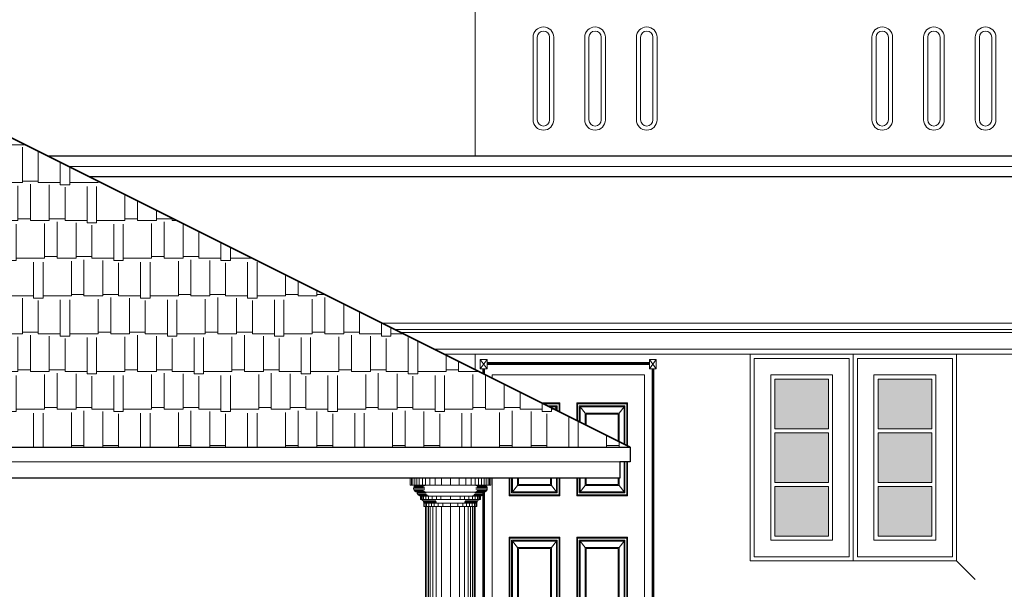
# Model space of a CAD drawing. Header units: centimetres. Extents: x 157 to 4450, y 465 to 3176.
# Tile 17 of 19: x 3096 to 3573, y 2400 to 2675. Entities that reach past the tile are written whole.
import ezdxf
from ezdxf.xclip import XClip

# ---------------------------------------------------------------- set-up
doc = ezdxf.new("R2010")
doc.units = ezdxf.units.CM
doc.header["$XCLIPFRAME"] = 0
doc.layers.get('0').update_dxf_attribs({"lineweight": 25})
for name, color, linetype, lineweight in [('1.000', 144, 'Continuous', 13), ('column', 56, 'Continuous', 5), ('Dimension', 8, 'Continuous', 18), ('FURNIT', 204, 'Continuous', 9), ('Glass', 161, 'Continuous', 5), ('Hatch', 12, 'Continuous', 15), ('Win', 5, 'Continuous', 20)]:
    doc.layers.add(name, color=color, linetype=linetype, lineweight=lineweight)

# ---------------------------------------------------------------- blocks, each defined once
blk = doc.blocks.new('Door - 90x210 (Common)')
for p, q in [((-45.04499999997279, -210), (-45.04499999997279, 0)), ((-45.04499999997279, -180), (-45.04499999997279, 0)), ((-45.04499999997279, 0), (-45.04499999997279, -180)), ((-45.04499999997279, 0), (45.04499999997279, 0)), ((45.04499999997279, -180), (45.04499999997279, 0)), ((45.04499999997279, 0), (45.04499999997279, -180)), ((45.04499999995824, -210.0000000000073), (45.04499999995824, 0)), ((45.04499999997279, 0), (45.04499999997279, -210)), ((-39.31199999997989, -7), (-39.31199999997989, -2.5)), ((39.31199999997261, -7), (39.31199999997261, -2.5)), ((-39.31199999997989, -7), (-42.58799999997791, -7)), ((-40.54049999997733, -210), (-40.54049999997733, -7)), ((39.31199999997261, -5), (-39.31199999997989, -5)), ((42.58799999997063, -7), (39.31199999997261, -7)), ((40.54049999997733, -7), (40.54049999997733, -210)), ((-45.04499999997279, -12), (-45.04499999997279, -180)), ((-36.85499999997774, -210), (-36.85499999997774, -10)), ((-36.85499999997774, -10), (36.85499999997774, -10)), ((36.85499999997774, -10), (36.85499999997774, -210)), ((45.04499999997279, -12), (45.04499999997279, -180)), ((-28.66499999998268, -68.5), (-28.66499999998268, -23.5)), ((-28.66499999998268, -23.5), (-4.094999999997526, -23.5)), ((-4.094999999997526, -23.5), (-4.094999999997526, -68.5)), ((4.094999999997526, -23.5), (4.094999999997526, -68.5)), ((28.66499999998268, -23.5), (4.094999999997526, -23.5)), ((28.66499999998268, -68.5), (28.66499999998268, -23.5)), ((-28.66499999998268, -68.5), (-4.094999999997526, -68.5)), ((28.66499999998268, -68.5), (4.094999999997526, -68.5)), ((-28.66499999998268, -133.5), (-28.66499999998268, -88.5)), ((-28.66499999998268, -88.5), (-4.094999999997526, -88.5)), ((-4.094999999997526, -88.5), (-4.094999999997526, -133.5)), ((28.66499999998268, -88.5), (4.094999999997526, -88.5)), ((4.094999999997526, -88.5), (4.094999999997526, -133.5)), ((28.66499999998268, -133.5), (28.66499999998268, -88.5)), ((-28.66499999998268, -133.5), (-4.094999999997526, -133.5)), ((28.66499999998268, -133.5), (4.094999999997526, -133.5)), ((-28.66499999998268, -200), (-28.66499999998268, -155)), ((-28.66499999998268, -155), (-4.094999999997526, -155)), ((-4.094999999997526, -155), (-4.094999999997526, -200)), ((28.66499999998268, -155), (4.094999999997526, -155)), ((4.094999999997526, -155), (4.094999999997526, -200)), ((28.66499999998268, -200), (28.66499999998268, -155)), ((-45.04499999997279, -195.0000000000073), (-45.04499999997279, -210.0000000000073)), ((-28.66499999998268, -200), (-4.094999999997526, -200)), ((28.66499999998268, -200), (4.094999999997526, -200)), ((47.04499999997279, -210), (-47.04499999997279, -210))]:
    blk.add_line(p, q)
at = {"layer": 'FURNIT'}
for p, q in [((-42.58799999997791, -7), (-39.31199999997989, -2.5)), ((-39.31199999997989, -7), (-42.58799999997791, -2.5)), ((-42.58799999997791, -7), (-42.58799999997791, -2.5)), ((-39.31199999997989, -2.5), (-42.58799999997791, -2.5)), ((39.31199999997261, -4), (-39.31199999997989, -4)), ((39.31199999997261, -4.5), (-39.31199999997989, -4.5)), ((39.31199999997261, -7), (42.58799999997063, -2.5)), ((42.58799999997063, -7), (39.31199999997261, -2.5)), ((42.58799999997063, -2.5), (39.31199999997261, -2.5)), ((42.58799999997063, -7), (42.58799999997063, -2.5)), ((-41.3594999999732, -210), (-41.3594999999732, -7)), ((-40.94999999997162, -210), (-40.94999999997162, -7)), ((40.9499999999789, -7), (40.9499999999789, -210)), ((41.3594999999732, -7), (41.3594999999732, -210)), ((-28.25549999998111, -68), (-28.25549999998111, -24)), ((-28.25549999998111, -24), (-4.504499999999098, -24)), ((-27.43649999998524, -67), (-27.43649999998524, -25)), ((-27.43649999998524, -25), (-5.323499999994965, -25)), ((-27.02699999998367, -66.5), (-27.02699999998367, -25.5)), ((-27.02699999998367, -25.5), (-5.732999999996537, -25.5)), ((-24.56999999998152, -28.5), (-27.02699999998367, -25.5)), ((-24.56999999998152, -63.5), (-24.56999999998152, -28.5)), ((-24.56999999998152, -28.5), (-8.189999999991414, -28.5)), ((-8.189999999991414, -28.5), (-5.732999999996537, -25.5)), ((-8.189999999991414, -28.5), (-8.189999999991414, -63.5)), ((-5.732999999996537, -25.5), (-5.732999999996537, -66.5)), ((-5.323499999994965, -25), (-5.323499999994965, -67)), ((-4.504499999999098, -24), (-4.504499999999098, -68)), ((4.504499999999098, -24), (4.504499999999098, -68)), ((28.25549999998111, -24), (4.504499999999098, -24)), ((5.323499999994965, -25), (5.323499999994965, -67)), ((27.43649999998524, -25), (5.323499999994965, -25)), ((5.732999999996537, -25.5), (5.732999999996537, -66.5)), ((27.02699999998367, -25.5), (5.732999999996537, -25.5)), ((8.18999999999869, -28.5), (5.732999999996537, -25.5)), ((8.18999999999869, -28.5), (8.18999999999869, -63.5)), ((24.5699999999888, -28.5), (8.18999999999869, -28.5)), ((24.5699999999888, -28.5), (27.02699999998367, -25.5)), ((24.5699999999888, -63.5), (24.5699999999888, -28.5)), ((27.02699999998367, -66.5), (27.02699999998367, -25.5)), ((27.43649999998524, -67), (27.43649999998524, -25)), ((28.25549999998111, -68), (28.25549999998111, -24)), ((-24.16049999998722, -63), (-24.16049999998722, -29)), ((-24.16049999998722, -29), (-8.599499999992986, -29)), ((-8.599499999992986, -29), (-8.599499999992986, -63)), ((8.599499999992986, -29), (8.599499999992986, -63)), ((24.16049999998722, -29), (8.599499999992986, -29)), ((24.16049999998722, -63), (24.16049999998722, -29)), ((-24.56999999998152, -63.5), (-27.02699999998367, -66.5)), ((-27.02699999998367, -66.5), (-5.732999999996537, -66.5)), ((-24.56999999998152, -63.5), (-8.189999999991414, -63.5)), ((-24.16049999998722, -63), (-8.599499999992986, -63)), ((-8.189999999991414, -63.5), (-5.732999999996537, -66.5)), ((8.18999999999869, -63.5), (5.732999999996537, -66.5)), ((27.02699999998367, -66.5), (5.732999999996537, -66.5)), ((24.5699999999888, -63.5), (8.18999999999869, -63.5)), ((24.16049999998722, -63), (8.599499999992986, -63)), ((24.5699999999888, -63.5), (27.02699999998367, -66.5)), ((-28.25549999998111, -68), (-4.504499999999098, -68)), ((-27.43649999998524, -67), (-5.323499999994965, -67)), ((28.25549999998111, -68), (4.504499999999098, -68)), ((27.43649999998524, -67), (5.323499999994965, -67)), ((-28.25549999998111, -133), (-28.25549999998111, -89)), ((-28.25549999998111, -89), (-4.504499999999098, -89)), ((-27.43649999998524, -132), (-27.43649999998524, -90)), ((-27.43649999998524, -90), (-5.323499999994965, -90)), ((-27.02699999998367, -131.5), (-27.02699999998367, -90.5)), ((-27.02699999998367, -90.5), (-5.732999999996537, -90.5)), ((-24.56999999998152, -93.5), (-27.02699999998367, -90.5)), ((-8.189999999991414, -93.5), (-5.732999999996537, -90.5)), ((-5.732999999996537, -90.5), (-5.732999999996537, -131.5)), ((-5.323499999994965, -90), (-5.323499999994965, -132)), ((-4.504499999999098, -89), (-4.504499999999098, -133)), ((28.25549999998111, -89), (4.504499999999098, -89)), ((4.504499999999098, -89), (4.504499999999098, -133)), ((27.43649999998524, -90), (5.323499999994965, -90)), ((5.323499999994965, -90), (5.323499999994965, -132)), ((27.02699999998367, -90.5), (5.732999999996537, -90.5)), ((5.732999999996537, -90.5), (5.732999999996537, -131.5)), ((8.18999999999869, -93.5), (5.732999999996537, -90.5)), ((24.5699999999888, -93.5), (27.02699999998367, -90.5)), ((27.02699999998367, -131.5), (27.02699999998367, -90.5)), ((27.43649999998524, -132), (27.43649999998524, -90)), ((28.25549999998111, -133), (28.25549999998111, -89)), ((-24.56999999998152, -128.5), (-24.56999999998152, -93.5)), ((-24.56999999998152, -93.5), (-8.189999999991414, -93.5)), ((-24.16049999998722, -128), (-24.16049999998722, -94)), ((-24.16049999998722, -94), (-8.599499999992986, -94)), ((-8.599499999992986, -94), (-8.599499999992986, -128)), ((-8.189999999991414, -93.5), (-8.189999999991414, -128.5)), ((24.5699999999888, -93.5), (8.18999999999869, -93.5)), ((8.18999999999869, -93.5), (8.18999999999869, -128.5)), ((24.16049999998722, -94), (8.599499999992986, -94)), ((8.599499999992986, -94), (8.599499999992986, -128)), ((24.16049999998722, -128), (24.16049999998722, -94)), ((24.5699999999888, -128.5), (24.5699999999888, -93.5)), ((-24.56999999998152, -128.5), (-27.02699999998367, -131.5)), ((-24.56999999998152, -128.5), (-8.189999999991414, -128.5)), ((-24.16049999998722, -128), (-8.599499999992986, -128)), ((-8.189999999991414, -128.5), (-5.732999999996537, -131.5)), ((8.18999999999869, -128.5), (5.732999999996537, -131.5)), ((24.5699999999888, -128.5), (8.18999999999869, -128.5)), ((24.16049999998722, -128), (8.599499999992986, -128)), ((24.5699999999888, -128.5), (27.02699999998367, -131.5)), ((-28.25549999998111, -133), (-4.504499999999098, -133)), ((-27.43649999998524, -132), (-5.323499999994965, -132)), ((-27.02699999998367, -131.5), (-5.732999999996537, -131.5)), ((28.25549999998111, -133), (4.504499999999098, -133)), ((27.43649999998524, -132), (5.323499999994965, -132)), ((27.02699999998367, -131.5), (5.732999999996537, -131.5)), ((-28.25549999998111, -199.5), (-28.25549999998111, -155.5)), ((-28.25549999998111, -155.5), (-4.504499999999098, -155.5)), ((-27.43649999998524, -198.5), (-27.43649999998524, -156.5)), ((-27.43649999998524, -156.5), (-5.323499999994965, -156.5)), ((-27.02699999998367, -198), (-27.02699999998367, -157)), ((-27.02699999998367, -157), (-5.732999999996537, -157)), ((-24.56999999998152, -160), (-27.02699999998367, -157)), ((-8.189999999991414, -160), (-5.732999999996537, -157)), ((-5.732999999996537, -157), (-5.732999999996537, -198)), ((-5.323499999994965, -156.5), (-5.323499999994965, -198.5)), ((-4.504499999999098, -155.5), (-4.504499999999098, -199.5)), ((28.25549999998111, -155.5), (4.504499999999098, -155.5)), ((4.504499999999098, -155.5), (4.504499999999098, -199.5)), ((27.43649999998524, -156.5), (5.323499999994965, -156.5)), ((5.323499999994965, -156.5), (5.323499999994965, -198.5)), ((27.02699999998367, -157), (5.732999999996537, -157)), ((5.732999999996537, -157), (5.732999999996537, -198)), ((8.18999999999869, -160), (5.732999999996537, -157)), ((24.5699999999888, -160), (27.02699999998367, -157)), ((27.02699999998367, -198), (27.02699999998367, -157)), ((27.43649999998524, -198.5), (27.43649999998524, -156.5)), ((28.25549999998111, -199.5), (28.25549999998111, -155.5)), ((-24.56999999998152, -195), (-24.56999999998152, -160)), ((-24.56999999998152, -160), (-8.189999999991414, -160)), ((-24.16049999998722, -194.5), (-24.16049999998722, -160.5)), ((-24.16049999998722, -160.5), (-8.599499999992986, -160.5)), ((-8.599499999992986, -160.5), (-8.599499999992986, -194.5)), ((-8.189999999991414, -160), (-8.189999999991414, -195)), ((24.5699999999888, -160), (8.18999999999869, -160)), ((8.18999999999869, -160), (8.18999999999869, -195)), ((24.16049999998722, -160.5), (8.599499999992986, -160.5)), ((8.599499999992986, -160.5), (8.599499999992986, -194.5)), ((24.16049999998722, -194.5), (24.16049999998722, -160.5)), ((24.5699999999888, -195), (24.5699999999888, -160)), ((-24.56999999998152, -195), (-27.02699999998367, -198)), ((-24.56999999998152, -195), (-8.189999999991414, -195)), ((-24.16049999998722, -194.5), (-8.599499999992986, -194.5)), ((-8.189999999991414, -195), (-5.732999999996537, -198)), ((8.18999999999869, -195), (5.732999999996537, -198)), ((24.5699999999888, -195), (8.18999999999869, -195)), ((24.16049999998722, -194.5), (8.599499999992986, -194.5)), ((24.5699999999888, -195), (27.02699999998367, -198)), ((-28.25549999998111, -199.5), (-4.504499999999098, -199.5)), ((-27.43649999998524, -198.5), (-5.323499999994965, -198.5)), ((-27.02699999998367, -198), (-5.732999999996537, -198)), ((28.25549999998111, -199.5), (4.504499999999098, -199.5)), ((27.43649999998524, -198.5), (5.323499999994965, -198.5)), ((27.02699999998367, -198), (5.732999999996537, -198))]:
    blk.add_line(p, q, dxfattribs=at)
blk = doc.blocks.new('Column With Base')
at = {"layer": 'FURNIT'}
h = blk.add_hatch(dxfattribs=at)
h.set_pattern_fill('AR-CONC', color=256, scale=0.05, style=0)
h.set_pattern_definition([(49.99999999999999, (-4297.663426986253, 11838.39033213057), (9.1092334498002, -0.7969542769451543), [0.9525000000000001, -10.4775]), (355, (-4297.663426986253, 11838.39033213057), (-1.76214129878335, 9.552832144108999), [0.762, -8.382]), (100.451, (-4296.904326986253, 11838.32391963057), (7.347125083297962, 8.755834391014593), [0.8095000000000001, -8.9045]), (46.18420000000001, (-4297.663426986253, 11840.93033213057), (13.5539520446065, -2.102116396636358), [1.42875, -15.71625]), (96.6356, (-4296.533931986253, 11840.75515713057), (11.87021172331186, 12.37127779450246), [1.21425, -13.35675]), (351.1840000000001, (-4297.663426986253, 11840.93033213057), (11.8702302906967, 12.37125589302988), [1.143, -12.573]), (21, (-4296.393426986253, 11840.29533213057), (7.580743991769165, -5.113275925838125), [0.9525000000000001, -10.4775]), (326.0000000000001, (-4296.393426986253, 11840.29533213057), (3.090101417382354, 9.209398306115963), [0.762, -8.382]), (71.4514, (-4295.761701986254, 11839.86922713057), (10.67082453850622, 4.096142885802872), [0.8095000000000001, -8.9045]), (37.50000000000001, (-4297.663426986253, 11838.39033213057), (0.1544301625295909, 4.227751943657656), [0, -8.2804, 0, -8.509, 0, -8.41375]), (7.499999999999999, (-4297.663426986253, 11838.39033213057), (3.340983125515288, 5.009028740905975), [0, -4.8514, 0, -8.0899, 0, -3.20675]), (327.5, (-4300.495526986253, 11838.39033213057), (6.779529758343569, -0.2864371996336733), [0, -3.175, 0, -9.906, 0, -13.1445]), (317.5, (-4301.765526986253, 11838.39033213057), (7.406459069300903, 1.271324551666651), [0, -4.1275, 0, -6.578600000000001, 0, -9.3345])])
h.paths.add_polyline_path([(10.5, 36.49999999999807, 0.4142135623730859), (8.999999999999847, 37.99999999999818), (-9.000000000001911, 37.99999999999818, 0.4142135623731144), (-10.50000000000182, 36.49999999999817), (-10.5, 8.500000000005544, 0.414213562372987), (-9.000000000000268, 7.000000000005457), (9.000000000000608, 7, 0.4142135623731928), (10.50000000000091, 8.499999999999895)])
for p, q in [((-18.93333333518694, 236.6666666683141), (-18.93333333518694, 239.9999999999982)), ((-18.20559501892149, 236.6666666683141), (-18.20559501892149, 239.9999999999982)), ((-17.28938968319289, 236.641171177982), (-17.28938968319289, 239.9999999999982)), ((-16.28336108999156, 236.6607223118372), (-16.28336108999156, 239.9999999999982)), ((-15.0801883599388, 236.6666666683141), (-15.0801883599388, 239.9999999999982)), ((-13.51182910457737, 236.6666666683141), (-13.51182910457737, 239.9999999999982)), ((-12.04078965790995, 236.6666666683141), (-12.04078965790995, 239.9999999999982)), ((-10.01524095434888, 236.6666666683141), (-10.01524095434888, 239.9999999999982)), ((-7.372617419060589, 236.6666666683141), (-7.372617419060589, 239.9999999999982)), ((-4.286306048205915, 236.6666666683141), (-4.286306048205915, 239.9999999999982)), ((-2.728484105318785e-12, 239.9999999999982), (7.912603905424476e-11, 236.6666666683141)), ((4.286306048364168, 236.6666666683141), (4.286306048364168, 239.9999999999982)), ((7.372617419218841, 236.6666666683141), (7.37261741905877, 239.9999999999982)), ((10.01524095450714, 236.6666666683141), (10.01524095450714, 239.9999999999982)), ((12.04078965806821, 236.6666666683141), (12.04078965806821, 239.9999999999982)), ((13.51182910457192, 236.6666666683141), (13.51182910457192, 239.9999999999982)), ((15.08018835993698, 236.6666666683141), (15.08018835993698, 239.9999999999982)), ((16.28336109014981, 236.6607223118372), (16.28336109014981, 239.9999999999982)), ((17.28938968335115, 236.641171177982), (17.28938968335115, 239.9999999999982)), ((18.20559501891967, 236.6666666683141), (18.20559501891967, 239.9999999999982)), ((18.93333333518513, 236.6666666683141), (18.93333333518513, 239.9999999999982)), ((19.50000000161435, 236.6666666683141), (-19.5000000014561, 236.6666666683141)), ((-17.79373830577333, 235.361131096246), (-12.33525576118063, 235.361131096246)), ((-17.79373830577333, 234.6371470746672), (-12.33525576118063, 234.6371470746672)), ((-17.59327642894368, 235.8611763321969), (-12.96812720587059, 235.8611763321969)), ((-17.59327642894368, 234.1371018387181), (-12.96812720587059, 234.1371018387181)), ((-17.24548977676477, 236.2697024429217), (-12.62034055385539, 236.2697024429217)), ((-17.24548977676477, 233.7285757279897), (-12.62034055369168, 233.7285757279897)), ((-16.84381691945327, 236.5221310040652), (-12.30761345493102, 236.5221310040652)), ((16.84381691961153, 236.5221310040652), (12.30761345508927, 236.5221310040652)), ((17.79373830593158, 235.361131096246), (12.33525576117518, 235.361131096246)), ((17.79373830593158, 234.6371470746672), (12.33525576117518, 234.6371470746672)), ((17.24548977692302, 236.2697024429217), (12.62034055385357, 236.2697024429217)), ((17.24548977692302, 233.7285757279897), (12.62034055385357, 233.7285757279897)), ((17.59327642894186, 235.8611763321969), (12.96812720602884, 235.8611763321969)), ((17.59327642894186, 234.1371018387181), (12.96812720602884, 234.1371018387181)), ((-16.84381691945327, 233.4761471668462), (-12.30761345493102, 233.4761471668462)), ((16.16666667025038, 233.3333333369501), (-16.16666667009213, 233.3333333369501)), ((-16.09601129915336, 232.8075555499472), (-11.83173296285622, 232.8075555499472)), ((-15.82375243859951, 232.2075555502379), (-11.54299357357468, 232.2075555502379)), ((-15.45757537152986, 231.7933293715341), (-11.15580424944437, 231.7933293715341)), ((-15.04379104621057, 231.5178969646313), (-10.70702513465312, 231.5178969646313)), ((14.50000000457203, 231.3333333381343), (-14.50000000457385, 231.3333333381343)), ((14.50000000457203, 229.6666666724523), (-14.50000000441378, 229.6666666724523)), ((-14.25185732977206, 229.6666666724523), (-14.25185732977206, 231.3333333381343)), ((-13.69447359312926, 229.6666666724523), (-13.69447359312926, 231.3333333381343)), ((-13.25767505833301, 229.0975324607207), (-7.133885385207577, 229.0975324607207)), ((-13.04305876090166, 229.6411711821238), (-13.04305876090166, 231.3333333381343)), ((-11.9840314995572, 229.660722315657), (-11.9840314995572, 231.3333333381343)), ((-10.64812935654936, 229.6666666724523), (-10.64812935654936, 231.3333333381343)), ((-8.84057786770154, 229.6666666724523), (-8.84057786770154, 231.3333333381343)), ((-6.775330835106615, 229.6666666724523), (-6.775330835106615, 231.3333333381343)), ((-4.643651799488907, 229.6666666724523), (-4.643651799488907, 231.3333333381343)), ((-9.094947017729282e-13, 231.3333333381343), (7.912603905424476e-11, 229.6666666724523)), ((4.643651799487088, 229.6666666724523), (4.643651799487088, 231.3333333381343)), ((6.775330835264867, 229.6666666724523), (6.775330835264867, 231.3333333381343)), ((13.25767505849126, 229.0975324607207), (7.133885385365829, 229.0975324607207)), ((8.840577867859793, 229.6666666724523), (8.840577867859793, 231.3333333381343)), ((10.6481293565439, 229.6666666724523), (10.6481293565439, 231.3333333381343)), ((15.04379104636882, 231.5178969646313), (10.70702513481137, 231.5178969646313)), ((15.45757537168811, 231.7933293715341), (11.15580424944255, 231.7933293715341)), ((15.82375243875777, 232.2075555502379), (11.54299357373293, 232.2075555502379)), ((16.09601129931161, 232.8075555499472), (11.8317329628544, 232.8075555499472)), ((11.98403149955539, 229.660722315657), (11.98403149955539, 231.3333333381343)), ((16.84381691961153, 233.4761471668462), (12.30761345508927, 233.4761471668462)), ((13.04305876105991, 229.6666666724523), (13.04305876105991, 231.3333333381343)), ((13.6944735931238, 229.6666666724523), (13.6944735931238, 231.3333333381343)), ((14.25185732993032, 229.6666666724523), (14.25185732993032, 231.3333333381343)), ((-12.98717576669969, 228.6824358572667), (-6.934274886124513, 228.6824358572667)), ((-12.88091151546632, 228.3765044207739), (-6.818647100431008, 228.3765044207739)), ((-12.84197076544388, 228.1498637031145), (-6.748753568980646, 228.1498637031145)), ((12.83333333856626, 228.0000000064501), (-12.83333332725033, 228.0000000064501)), ((-12.83333332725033, 226.3333333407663), (8.850181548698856, 226.3333333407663)), ((12.83333333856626, 226.3333333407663), (-12.83333332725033, 226.3333333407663)), ((-12.27703695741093, 226.3333333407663), (-12.27703695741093, 228.0000000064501)), ((12.0000000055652, 226.3333333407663), (-11.99999999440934, 226.3333333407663)), ((-11.56617652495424, 226.3333333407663), (-11.56617652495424, 228.0000000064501)), ((-11.43333331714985, 226.3333333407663), (-11.43333332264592, 56.99999999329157)), ((-10.6905665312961, 226.3333333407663), (-10.69056653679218, 56.99999999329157)), ((-10.45002773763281, 226.3273889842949), (-10.45002773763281, 227.9940556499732)), ((-9.74660444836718, 226.3333333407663), (-9.746604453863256, 56.99999999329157)), ((-9.239070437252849, 226.3333333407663), (-9.239070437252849, 228.0000000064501)), ((-8.59733675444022, 226.3333333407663), (-8.597336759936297, 56.99999999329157)), ((-7.823646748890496, 226.3333333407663), (-7.823646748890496, 228.0000000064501)), ((-6.853358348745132, 226.3333333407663), (-6.853358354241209, 56.99999999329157)), ((-5.97018897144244, 226.3333333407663), (-5.97018897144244, 228.0000000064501)), ((-4.320025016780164, 226.3333333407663), (-4.320025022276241, 56.99999999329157)), ((-3.641078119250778, 226.3333333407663), (-3.641078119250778, 228.0000000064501)), ((5.657966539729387e-09, 226.3333333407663), (5.657966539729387e-09, 228.0000000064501)), ((5.657966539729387e-09, 226.3333333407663), (0, 56.99999999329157)), ((3.600248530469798, 226.3333333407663), (3.600248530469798, 228.0000000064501)), ((4.320025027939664, 226.3333333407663), (4.320025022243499, 56.99999999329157)), ((5.970188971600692, 226.3333333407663), (5.970188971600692, 228.0000000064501)), ((12.84197076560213, 228.1498637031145), (6.748753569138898, 228.1498637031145)), ((12.88091151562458, 228.3765044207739), (6.81864710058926, 228.3765044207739)), ((6.853358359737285, 226.3333333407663), (6.853358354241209, 56.99999999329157)), ((12.98717576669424, 228.6824358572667), (6.934274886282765, 228.6824358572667)), ((7.823646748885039, 226.3333333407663), (7.823646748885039, 228.0000000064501)), ((8.59733676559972, 226.3333333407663), (8.597336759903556, 56.99999999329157)), ((9.239070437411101, 226.3333333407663), (9.239070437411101, 228.0000000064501)), ((9.74660445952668, 226.3333333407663), (9.746604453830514, 56.99999999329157)), ((10.45002773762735, 226.3273889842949), (10.45002773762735, 227.9940556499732)), ((10.6905665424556, 226.3333333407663), (10.69056653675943, 56.99999999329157)), ((11.43333332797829, 226.3333333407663), (11.43333332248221, 56.99999999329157)), ((11.56617652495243, 226.3333333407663), (11.56617652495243, 228.0000000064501)), ((12.27703695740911, 226.3333333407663), (12.27703695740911, 228.0000000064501)), ((-12.83333332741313, 56.16666666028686), (-6.646363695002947, 56.16666666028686)), ((-12.7230913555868, 56.5808928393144), (-6.536121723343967, 56.5808928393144)), ((-12.71488582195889, 55.73843460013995), (-6.527916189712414, 55.73843460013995)), ((-12.46777716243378, 56.85632524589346), (-6.280807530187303, 56.85632524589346)), ((-12.46777716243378, 55.47700807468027), (-6.280807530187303, 55.47700807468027)), ((11.99999999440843, 56.99999999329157), (-11.99999999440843, 56.99999999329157)), ((12.00000000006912, 56.99999999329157), (-12.00000000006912, 56.99999999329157)), ((10.33333334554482, 55.33333332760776), (-11.99999999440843, 55.33333332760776)), ((11.99999999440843, 55.33333332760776), (-11.99999999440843, 55.33333332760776)), ((-11.43333331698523, 51.99999999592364), (-11.43333331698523, 55.33333332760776)), ((-10.69056653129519, 51.99999999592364), (-10.69056653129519, 55.33333332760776)), ((-9.74660444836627, 51.99999999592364), (-9.74660444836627, 55.33333332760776)), ((-8.935009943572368, 51.99999999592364), (-8.935009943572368, 55.33333332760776)), ((-7.711973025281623, 51.99999999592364), (-7.711973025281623, 55.33333332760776)), ((-6.189302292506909, 51.99999999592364), (-6.189302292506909, 55.33333332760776)), ((-4.320025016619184, 51.99999999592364), (-4.320025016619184, 55.33333332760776)), ((0, 55.33333332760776), (0, 51.99999999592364)), ((4.320025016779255, 51.99999999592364), (4.320025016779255, 55.33333332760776)), ((6.189302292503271, 51.99999999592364), (6.189302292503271, 55.33333332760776)), ((12.46777716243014, 56.85632524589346), (6.280807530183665, 56.85632524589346)), ((12.46777716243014, 55.47700807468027), (6.280807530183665, 55.47700807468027)), ((12.71488582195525, 55.73843460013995), (6.527916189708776, 55.73843460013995)), ((12.7230913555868, 56.5808928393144), (6.536121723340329, 56.5808928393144)), ((12.83333332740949, 56.16666666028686), (6.646363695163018, 56.16666666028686)), ((7.711973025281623, 51.99999999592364), (7.711973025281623, 55.33333332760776)), ((8.93500994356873, 51.99999999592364), (8.93500994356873, 55.33333332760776)), ((9.74660444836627, 51.99999999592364), (9.74660444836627, 55.33333332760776)), ((10.69056653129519, 51.99999999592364), (10.69056653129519, 55.33333332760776)), ((11.43333331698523, 51.99999999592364), (11.43333331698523, 55.33333332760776)), ((-16.41196511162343, 47.93723002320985), (-9.286815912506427, 47.93723002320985)), ((-16.01029225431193, 48.18965858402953), (-8.974088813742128, 48.18965858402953)), ((15.33333332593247, 48.333333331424), (-15.33333332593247, 48.333333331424)), ((-15.25117240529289, 48.89999999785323), (-8.340479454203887, 48.89999999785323)), ((-14.96243301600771, 49.49999999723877), (-8.051740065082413, 49.49999999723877)), ((-14.57524369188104, 49.91422617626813), (-7.664550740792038, 49.91422617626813)), ((-14.13444381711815, 50.18965858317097), (-7.215771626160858, 50.18965858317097)), ((13.66666666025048, 51.99999999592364), (-13.66666666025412, 51.99999999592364)), ((13.66666666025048, 50.33333333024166), (-13.66666666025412, 50.33333333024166)), ((-13.09999999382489, 50.33333333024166), (-13.09999999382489, 51.99999999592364)), ((-12.39739780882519, 50.33333333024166), (-12.39739780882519, 51.99999999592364)), ((-11.56617653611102, 50.30783783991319), (-11.56617653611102, 51.97450450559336)), ((-10.45002774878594, 50.32738897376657), (-10.45002774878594, 51.99405563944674)), ((-9.239070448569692, 50.33333333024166), (-9.239070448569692, 51.99999999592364)), ((-7.82364676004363, 50.33333333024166), (-7.82364676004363, 51.99999999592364)), ((-5.970188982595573, 50.33333333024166), (-5.970188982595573, 51.99999999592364)), ((-4.086213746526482, 50.33333333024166), (-4.086213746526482, 51.99999999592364)), ((0, 51.99999999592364), (0, 50.33333333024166)), ((4.086213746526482, 50.33333333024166), (4.086213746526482, 51.99999999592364)), ((5.970188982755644, 50.33333333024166), (5.970188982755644, 51.99999999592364)), ((14.13444381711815, 50.18965858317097), (7.21577162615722, 50.18965858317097)), ((14.5752436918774, 49.91422617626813), (7.6645507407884, 49.91422617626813)), ((7.82364676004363, 50.33333333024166), (7.82364676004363, 51.99999999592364)), ((14.96243301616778, 49.49999999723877), (8.051740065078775, 49.49999999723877)), ((15.25117240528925, 48.89999999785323), (8.34047945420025, 48.89999999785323)), ((16.0102922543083, 48.18965858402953), (8.974088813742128, 48.18965858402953)), ((9.239070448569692, 50.33333333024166), (9.239070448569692, 51.99999999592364)), ((16.41196511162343, 47.93723002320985), (9.286815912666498, 47.93723002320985)), ((10.45002774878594, 50.32738897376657), (10.45002774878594, 51.99405563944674)), ((11.56617653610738, 50.30783783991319), (11.56617653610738, 51.97450450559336)), ((12.39739780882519, 50.33333333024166), (12.39739780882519, 51.99999999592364)), ((13.09999999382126, 50.33333333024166), (13.09999999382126, 51.99999999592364)), ((-16.9602136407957, 47.02865867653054), (-9.835064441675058, 47.02865867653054)), ((-16.9602136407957, 46.30467465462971), (-9.835064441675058, 46.30467465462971)), ((-16.75975176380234, 47.52870391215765), (-9.6346025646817, 47.52870391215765)), ((-16.75975176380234, 45.80462941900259), (-9.6346025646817, 45.80462941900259)), ((-16.41196511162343, 45.39610330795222), (-9.286815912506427, 45.39610330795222)), ((-16.01029225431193, 45.14367474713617), (-8.974088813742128, 45.14367474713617)), ((16.0102922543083, 45.14367474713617), (8.974088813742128, 45.14367474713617)), ((16.41196511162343, 45.39610330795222), (9.286815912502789, 45.39610330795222)), ((16.75975176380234, 47.52870391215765), (9.6346025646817, 47.52870391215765)), ((16.75975176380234, 45.80462941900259), (9.6346025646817, 45.80462941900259)), ((16.96021364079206, 47.02865867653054), (9.835064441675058, 47.02865867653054)), ((16.96021364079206, 46.30467465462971), (9.835064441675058, 46.30467465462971))]:
    blk.add_line(p, q)
for points in [[(-11.00000000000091, 5.000000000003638), (11.00000000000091, 5, 0.4142135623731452), (12.50000000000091, 6.5), (12.5, 38.49999999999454, 0.4142135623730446), (11, 39.99999999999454), (-11.00000000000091, 40.00000000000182, 0.4142135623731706), (-12.50000000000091, 38.50000000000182), (-12.50000000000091, 6.500000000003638, 0.4142135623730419)], [(-9, 7.000000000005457), (9.00000000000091, 7, 0.4142135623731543), (10.50000000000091, 8.5), (10.5, 36.49999999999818, 0.4142135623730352), (9, 37.99999999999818), (-9.000000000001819, 37.99999999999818, 0.414213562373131), (-10.50000000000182, 36.49999999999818), (-10.5, 8.500000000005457, 0.4142135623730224)]]:
    blk.add_lwpolyline(points, format="xyb", close=True, dxfattribs=at)
at = {"layer": 'Win'}
for p, q in [((19.50000000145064, 239.9999999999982), (-19.5000000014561, 239.9999999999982)), ((-19.5000000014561, 236.6666666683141), (-19.5000000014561, 239.9999999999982)), ((19.50000000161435, 236.6666666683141), (19.50000000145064, 239.9999999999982)), ((-14.50000000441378, 231.3333333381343), (-14.50000000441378, 229.6666666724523)), ((14.50000000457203, 231.3333333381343), (14.50000000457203, 229.6666666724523)), ((-12.83333332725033, 228.0000000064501), (-12.83333332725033, 226.3333333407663)), ((-11.9999999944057, 226.3333333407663), (-12.00000000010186, 56.99999999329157)), ((12.0000000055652, 226.3333333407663), (12.00000000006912, 56.99999999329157)), ((12.83333332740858, 228.0000000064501), (12.83333332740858, 226.3333333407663)), ((-11.99999999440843, 55.33333332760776), (-11.99999999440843, 51.99999999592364)), ((11.99999999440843, 55.33333332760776), (11.99999999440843, 51.99999999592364)), ((-13.66666666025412, 50.33333333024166), (-13.66666666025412, 51.99999999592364)), ((13.66666666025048, 50.33333333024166), (13.66666666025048, 51.99999999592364)), ((15.33333332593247, 45), (-15.33333332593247, 45))]:
    blk.add_line(p, q, dxfattribs=at)
blk.add_lwpolyline([(-16, 1.818989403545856e-12), (16, -1.818989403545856e-12, 0.414213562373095), (17.5, 1.499999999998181), (17.5, 43.49999999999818, 0.414213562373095), (16, 44.99999999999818), (-16, 45.00000000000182, 0.4142135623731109), (-17.5, 43.50000000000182), (-17.5, 1.500000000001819, 0.4142135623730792)], format="xyb", close=True, dxfattribs=at)
for centre, radius, start, end in [((-16.16666667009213, 235.0000000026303), 1.666666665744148, 90, 269.9999999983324), ((16.16666667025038, 235.0000000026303), 1.666666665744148, 270.0000000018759, 90), ((-14.12089452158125, 233.3436990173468), 2.045798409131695, 180.2903082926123, 259.320833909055), ((-14.52215496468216, 227.9778450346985), 1.688966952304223, 0.7515971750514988, 89.24840321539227), ((14.52215496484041, 227.9778450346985), 1.688966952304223, 90.75159678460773, 179.2484028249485), ((14.1208945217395, 233.3436990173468), 2.045798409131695, 280.679166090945, 359.7096917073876), ((-11.99999999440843, 56.16666666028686), 0.8333333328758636, 90, 270), ((11.99999999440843, 56.16666666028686), 0.8333333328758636, 270, 90), ((-15.33333332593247, 46.66666666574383), 1.666666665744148, 90.00000000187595, 270), ((-13.29197619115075, 48.32664682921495), 2.041368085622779, 100.5765305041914, 179.8123273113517), ((13.29197619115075, 48.32664682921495), 2.041368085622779, 0.1876726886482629, 79.42346949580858), ((15.33333332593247, 46.66666666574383), 1.666666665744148, 270, 89.99999999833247)]:
    blk.add_arc(centre, radius, start, end, dxfattribs=at)

msp = doc.modelspace()

# ---------------------------------------------------------------- hatches: boundary and pattern name
at = {"layer": 'Glass'}
h = msp.add_hatch(color=256, dxfattribs=at)
h.paths.add_polyline_path([(3487.792674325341, 2477.308243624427), (3487.792674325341, 2501.308243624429), (3461.792674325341, 2501.308243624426), (3461.792674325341, 2477.308243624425)])
h.paths.add_polyline_path([(3487.792674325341, 2451.308243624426), (3487.792674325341, 2475.308243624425), (3461.792674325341, 2475.308243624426), (3461.792674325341, 2451.308243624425)])
h.paths.add_polyline_path([(3487.792674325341, 2449.308243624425), (3461.792674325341, 2449.308243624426), (3461.792674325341, 2425.308243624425), (3487.792674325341, 2425.308243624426)])
h = msp.add_hatch(color=256, dxfattribs=at)
h.paths.add_polyline_path([(3537.792674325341, 2477.308243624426), (3537.792674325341, 2501.308243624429), (3511.792674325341, 2501.308243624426), (3511.792674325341, 2477.308243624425)])
h.paths.add_polyline_path([(3537.792674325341, 2451.308243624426), (3537.792674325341, 2475.308243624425), (3511.792674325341, 2475.308243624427), (3511.792674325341, 2451.308243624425)])
h.paths.add_polyline_path([(3537.792674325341, 2449.308243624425), (3511.792674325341, 2449.308243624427), (3511.792674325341, 2425.308243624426), (3537.792674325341, 2425.308243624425)])
at = {"layer": 'Hatch'}
h = msp.add_hatch(dxfattribs=at)
h.set_pattern_fill('AR-RSHKE', color=256, scale=0.06, style=0)
h.set_pattern_definition([(0, (769.7398419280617, 7845.084434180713), (38.862, 18.288), [9.144, -7.62, 10.668, -4.572, 13.716, -6.095999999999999]), (0, (778.8838419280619, 7845.846434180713), (38.862, 18.288), [7.62, -28.956, 6.095999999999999, -9.144]), (0, (797.1718419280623, 7843.941434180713), (38.862, 18.288), [4.572, -47.244]), (90, (769.7398419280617, 7845.084434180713), (-12.954, 18.288), [17.526, -55.626]), (90, (778.8838419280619, 7845.084434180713), (-12.954, 18.288), [17.145, -56.007]), (90, (786.5038419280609, 7845.084434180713), (-12.954, 18.288), [16.002, -57.15]), (90, (797.1718419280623, 7843.941434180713), (-12.954, 18.288), [17.526, -55.626]), (90, (801.7438419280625, 7843.941434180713), (-12.954, 18.288), [17.526, -55.626]), (90, (815.459841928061, 7845.084434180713), (-12.954, 18.288), [16.764, -56.388])])
h.paths.add_polyline_path([(3082.792674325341, 2622.808243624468), (2773.792674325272, 2468.308243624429), (3391.792674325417, 2468.308243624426)])

# ---------------------------------------------------------------- linework, layer by layer
at = {"color": 6, "lineweight": 35}
msp.add_line((3391.79267432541, 2468.308243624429), (3082.792674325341, 2622.808243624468), dxfattribs=at)
for p, q in [((3750.792674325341, 2609.308243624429), (3109.792674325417, 2609.308243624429)), ((3750.792674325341, 2599.308243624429), (3129.792674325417, 2599.308243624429)), ((2773.792674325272, 2468.308243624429), (3391.79267432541, 2468.308243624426)), ((3391.79267432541, 2468.308243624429), (3391.79267432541, 2461.308243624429)), ((3391.79267432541, 2461.308243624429), (3386.79267432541, 2461.308243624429)), ((3386.79267432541, 2461.308243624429), (3386.79267432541, 2453.308243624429)), ((3386.79267432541, 2453.308243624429), (2778.792674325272, 2453.308243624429))]:
    msp.add_line(p, q)
at = {"layer": '1.000'}
for p, q in [((3316.792674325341, 2609.308243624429), (3316.792674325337, 2684.308243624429)), ((3755.792674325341, 2604.308243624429), (3119.792674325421, 2604.308243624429)), ((3817.292674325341, 2525.308243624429), (3277.792674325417, 2525.308243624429)), ((3817.292674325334, 2523.808243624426), (3280.792674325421, 2523.808243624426)), ((3810.792674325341, 2515.808243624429), (3296.792674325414, 2515.808243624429)), ((3316.792674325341, 2505.808243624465), (3316.792674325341, 2513.308243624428)), ((2778.792674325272, 2461.308243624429), (3386.79267432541, 2461.308243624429))]:
    msp.add_line(p, q, dxfattribs=at)
for points in [[(3344.792674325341, 2626.808243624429, 1), (3354.792674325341, 2626.808243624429), (3354.792674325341, 2666.808243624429, 1), (3344.792674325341, 2666.808243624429)], [(3369.792674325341, 2626.808243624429, 1), (3379.792674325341, 2626.808243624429), (3379.792674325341, 2666.808243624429, 1), (3369.792674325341, 2666.808243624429)], [(3394.792674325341, 2626.808243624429, 1), (3404.792674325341, 2626.808243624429), (3404.792674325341, 2666.808243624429, 1), (3394.792674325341, 2666.808243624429)], [(3508.792674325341, 2626.808243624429, 1), (3518.792674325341, 2626.808243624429), (3518.792674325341, 2666.808243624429, 1), (3508.792674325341, 2666.808243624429)], [(3533.792674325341, 2626.808243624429, 1), (3543.792674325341, 2626.808243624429), (3543.792674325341, 2666.808243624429, 1), (3533.792674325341, 2666.808243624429)], [(3558.792674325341, 2626.808243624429, 1), (3568.792674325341, 2626.808243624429), (3568.792674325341, 2666.808243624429, 1), (3558.792674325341, 2666.808243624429)]]:
    msp.add_lwpolyline(points, format="xyb", close=True, dxfattribs=at)
for points in [[(3451.792674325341, 2415.308243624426), (3497.792674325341, 2415.308243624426), (3497.792674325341, 2511.308243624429), (3451.792674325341, 2511.308243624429)], [(3501.792674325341, 2415.308243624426), (3547.792674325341, 2415.308243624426), (3547.792674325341, 2511.308243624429), (3501.792674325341, 2511.308243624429)], [(3461.792674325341, 2477.308243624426), (3461.792674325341, 2501.308243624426), (3487.792674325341, 2501.308243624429), (3487.792674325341, 2477.308243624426)], [(3511.792674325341, 2477.308243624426), (3511.792674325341, 2501.308243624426), (3537.792674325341, 2501.308243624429), (3537.792674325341, 2477.308243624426)], [(3461.792674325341, 2451.308243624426), (3461.792674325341, 2475.308243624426), (3487.792674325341, 2475.308243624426), (3487.792674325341, 2451.308243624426)], [(3511.792674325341, 2451.308243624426), (3511.792674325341, 2475.308243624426), (3537.792674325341, 2475.308243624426), (3537.792674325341, 2451.308243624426)], [(3461.792674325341, 2449.308243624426), (3487.792674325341, 2449.308243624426), (3487.792674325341, 2425.308243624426), (3461.792674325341, 2425.308243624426)], [(3511.792674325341, 2449.308243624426), (3537.792674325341, 2449.308243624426), (3537.792674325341, 2425.308243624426), (3511.792674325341, 2425.308243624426)]]:
    msp.add_lwpolyline(points, close=True, dxfattribs=at)
at = {"layer": 'Dimension'}
for points in [[(3346.792674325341, 2626.808243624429, 0.9999999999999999), (3352.792674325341, 2626.808243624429), (3352.792674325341, 2666.808243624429, 0.9999999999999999), (3346.792674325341, 2666.808243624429)], [(3371.792674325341, 2626.808243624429, 0.9999999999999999), (3377.792674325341, 2626.808243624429), (3377.792674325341, 2666.808243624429, 0.9999999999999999), (3371.792674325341, 2666.808243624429)], [(3396.792674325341, 2626.808243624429, 0.9999999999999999), (3402.792674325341, 2626.808243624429), (3402.792674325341, 2666.808243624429, 0.9999999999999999), (3396.792674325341, 2666.808243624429)], [(3510.792674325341, 2626.808243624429, 0.9999999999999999), (3516.792674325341, 2626.808243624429), (3516.792674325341, 2666.808243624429, 0.9999999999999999), (3510.792674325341, 2666.808243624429)], [(3535.792674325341, 2626.808243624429, 0.9999999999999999), (3541.792674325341, 2626.808243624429), (3541.792674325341, 2666.808243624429, 0.9999999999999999), (3535.792674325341, 2666.808243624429)], [(3560.792674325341, 2626.808243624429, 0.9999999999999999), (3566.792674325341, 2626.808243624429), (3566.792674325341, 2666.808243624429, 0.9999999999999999), (3560.792674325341, 2666.808243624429)]]:
    msp.add_lwpolyline(points, format="xyb", close=True, dxfattribs=at)
at = {"layer": 'FURNIT', "color": 176}
msp.add_line((3549.792674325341, 2413.308243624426), (3558.792674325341, 2404.308243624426), dxfattribs=at)
at = {"layer": 'Win'}
for p, q in [((3818.292674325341, 2528.308243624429), (3271.792674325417, 2528.30824362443)), ((3301.792674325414, 2513.308243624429), (3810.792674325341, 2513.308243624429))]:
    msp.add_line(p, q, dxfattribs=at)
for points in [[(3449.792674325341, 2413.308243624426), (3499.792674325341, 2413.308243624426), (3499.792674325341, 2513.308243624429), (3449.792674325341, 2513.308243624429)], [(3499.792674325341, 2413.308243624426), (3549.792674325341, 2413.308243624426), (3549.792674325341, 2513.308243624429), (3499.792674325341, 2513.308243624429)], [(3489.792674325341, 2503.308243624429), (3459.792674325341, 2503.308243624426), (3459.792674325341, 2423.308243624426), (3489.792674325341, 2423.308243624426)], [(3539.792674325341, 2503.308243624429), (3509.792674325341, 2503.308243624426), (3509.792674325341, 2423.308243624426), (3539.792674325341, 2423.308243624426)]]:
    msp.add_lwpolyline(points, close=True, dxfattribs=at)

# ---------------------------------------------------------------- block references
at = {"layer": '1.000'}
ref = msp.add_blockref('Door - 90x210 (Common)', (3361.837674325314, 2513.308243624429), dxfattribs=at)
XClip(ref).set_block_clipping_path([(-45.04499999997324, -7.49999999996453), (-45.04499999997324, 0), (45.04499999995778, 0), (45.04499999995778, -210.00000000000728), (-45.045000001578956, -209.99999999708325), (-45.044999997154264, -73.66666665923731), (-44.21166667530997, -73.66666665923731), (-44.2116666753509, -71.99999999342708), (-42.54499999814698, -70.33333332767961), (-42.54499999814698, -68.66666666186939), (-40.94999999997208, -66.66666666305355), (-39.2512616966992, -64.63886890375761), (-37.54500000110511, -63.33333333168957), (-37.54500000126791, -60.00000000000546), (24.95500000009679, -60), (24.95500000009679, -52), (29.95500000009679, -52), (29.95500000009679, -45)])
at = {"layer": 'column'}
msp.add_blockref('Column With Base', (3304.792674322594, 2213.308243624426), dxfattribs=at)

doc.saveas('drawing.dxf')
